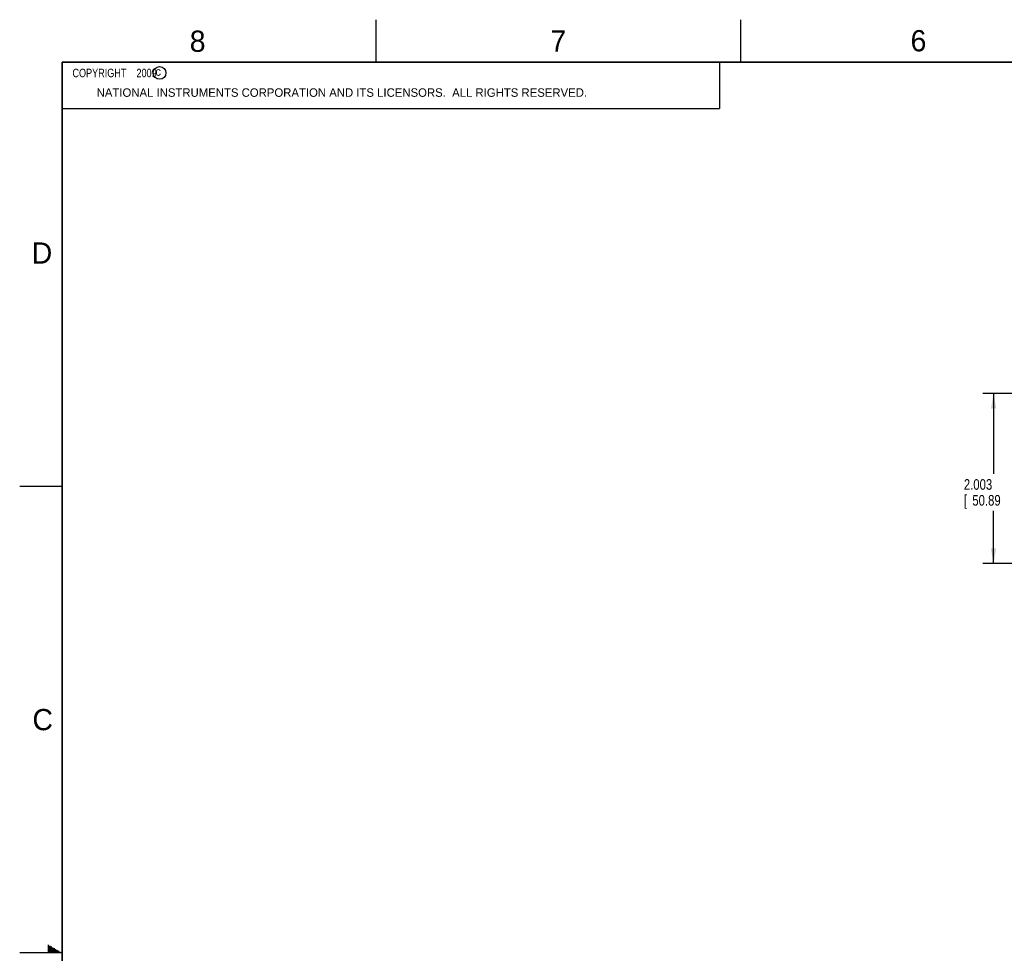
# Model space of a CAD drawing. Header units: inches. Extents: x 0 to 34, y 0 to 22.
# Tile 29 of 152: x 0 to 11.6, y 11 to 22. Entities that reach past the tile are written whole.
import ezdxf

# ---------------------------------------------------------------- set-up
doc = ezdxf.new("R2010")
doc.units = ezdxf.units.IN
doc.header["$LTSCALE"] = 1.87
doc.header["$MEASUREMENT"] = 0
doc.layers.get('0').update_dxf_attribs({"linetype": 'CONTINUOUS'})
doc.layers.add('DIMENSIONS', color=7, linetype='CONTINUOUS')
doc.styles.get("Standard").update_dxf_attribs({"font": 'txt', "width": 0.8})
doc.dimstyles.new('DIMSTYLE_1', dxfattribs={"dimtxt": 0.125, "dimasz": 0.18, "dimexe": 0.18, "dimexo": 0.0625, "dimgap": 0.09, "dimtad": 0, "dimtih": 1, "dimtoh": 1, "dimdec": 3, "dimzin": 4, "dimdsep": 46, "dimtxsty": 'STANDARD', "dimblk": '_FILLED', "dimblk1": '_FILLED', "dimblk2": '_FILLED', "dimcen": 0.09, "dimadec": 0, "dimazin": 0, "dimtp": 0.01, "dimtm": 0.01, "dimtfac": 1, "dimtdec": 3, "dimtofl": 0, "dimtmove": 0, "dimatfit": 3, "dimldrblk": '_FILLED', "dimfxl": 1, "dimtolj": 1, "dimtzin": 4, "dimarcsym": 0})

# ---------------------------------------------------------------- blocks, each defined once
blk = doc.blocks.new('_FILLED')
at = {"color": 0, "linetype": 'BYBLOCK'}
blk.add_solid([(0, 0), (-1, 0.174), (-1, -0.174)], dxfattribs=at)
blk = doc.blocks.new('*D19')
at = {"layer": 'DIMENSIONS', "color": 2, "linetype": 'CONTINUOUS'}
for p, q in [((14.852, 17.593), (11.354, 17.593)), ((11.479, 17.593), (11.479, 16.647)), ((11.479, 15.589), (11.479, 16.209)), ((15.134, 15.589), (11.354, 15.589))]:
    blk.add_line(p, q, dxfattribs=at)
at = {"layer": 'DIMENSIONS', "color": 2, "linetype": 'CONTINUOUS', "xscale": 0.18, "yscale": 0.18, "zscale": 0.18}
for p, rotation in [((11.479, 17.593), 90), ((11.479, 15.589), 270)]:
    blk.add_blockref('_FILLED', p, dxfattribs=dict(at, rotation=rotation))
at = {"layer": 'DIMENSIONS', "color": 2, "linetype": 'CONTINUOUS', "width": 0.8}
for s, p in [('2.003', (11.129, 16.459)), ('[', (11.129, 16.272)), ('50.89', (11.229, 16.272)), (']', (11.729, 16.272))]:
    blk.add_text(s, height=0.125, dxfattribs=at).set_placement(p)

msp = doc.modelspace()

# ---------------------------------------------------------------- linework, layer by layer
at = {"color": 2, "linetype": 'CONTINUOUS'}
for p, q in [((4.2, 21.5), (4.2, 22)), ((8.5, 21.5), (8.5, 22)), ((0.5, 21.5), (8.25, 21.5)), ((0.5, 21.5), (0.5, 20.9531)), ((8.25, 21.5), (8.25, 20.9531)), ((0.5, 20.9531), (8.25, 20.9531)), ((0, 16.5), (0.5, 16.5)), ((0.3303, 11.09), (0.3441, 11.09)), ((0.3303, 11.08), (0.3614, 11.08)), ((0.3303, 11.07), (0.3788, 11.07)), ((0.3303, 11.06), (0.3961, 11.06)), ((0.3303, 11.05), (0.4134, 11.05)), ((0.3303, 11.04), (0.4307, 11.04)), ((0.3303, 11.03), (0.448, 11.03)), ((0.5, 11), (0, 11)), ((0.3303, 11.02), (0.4654, 11.02)), ((0.3303, 11.01), (0.4827, 11.01))]:
    msp.add_line(p, q, dxfattribs=at)
at = {"color": 7, "linetype": 'CONTINUOUS', "const_width": 0.02}
for points in [[(0.5, 21.5), (0.5, 0.5)], [(33.5, 21.5), (0.5, 21.5)]]:
    msp.add_lwpolyline(points, dxfattribs=at)
at = {"color": 2, "linetype": 'CONTINUOUS'}
msp.add_circle((1.6484, 21.3727), 0.0754, dxfattribs=at)

# ---------------------------------------------------------------- texts
for s, height, p in [('8', 0.25, (2.0046, 21.6213)), ('7', 0.25, (6.2556, 21.6243)), ('6', 0.25, (10.5012, 21.6272)), ('c', 0.1, (1.599, 21.3388)), ('NATIONAL INSTRUMENTS CORPORATION AND ITS LICENSORS.  ALL RIGHTS RESERVED.', 0.1, (0.9071, 21.0911)), ('D', 0.25, (0.1424, 19.125)), ('C', 0.25, (0.1508, 13.6246))]:
    msp.add_text(s, height=height, dxfattribs=at).set_placement(p)
at = {"color": 2, "linetype": 'CONTINUOUS', "insert": (0.5625, 21.4219), "char_height": 0.1, "width": 1.52, "attachment_point": 1}
msp.add_mtext('  COPYRIGHT    2009', dxfattribs=at)

# ---------------------------------------------------------------- dimensions: what is measured, and where the dimension line sits
at = {"layer": 'DIMENSIONS', "color": 2, "linetype": 'CONTINUOUS'}
dim = msp.add_linear_dim(base=(11.4788, 17.5928), p1=(15.1343, 15.5894), p2=(14.8523, 17.5928), angle=90, dimstyle='DIMSTYLE_1', dxfattribs=at)
dim.commit()
dim.dimension.update_dxf_attribs({"geometry": '*D19', "text_midpoint": (11.4788, 16.4279), "dimtype": 160})

doc.saveas('drawing.dxf')
